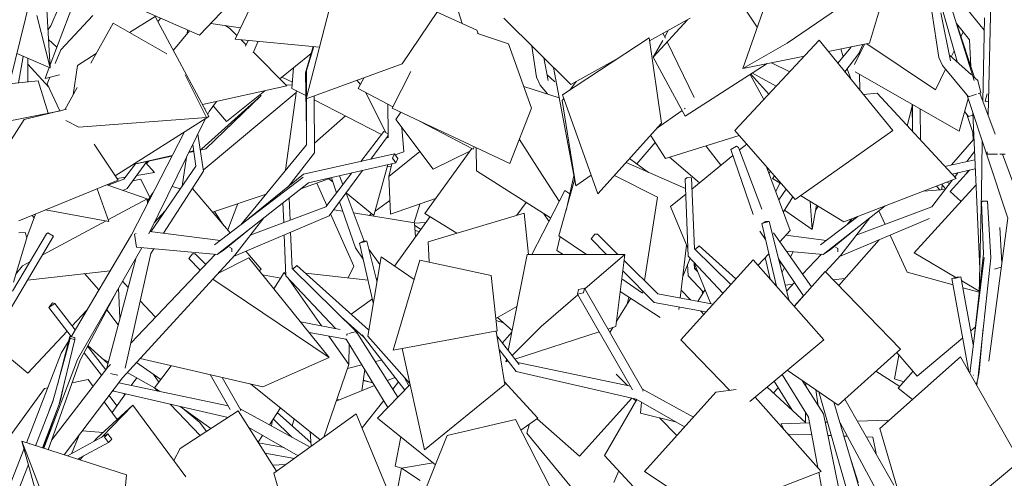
# Model space of a CAD drawing. Header units: millimetres. Extents: x -76432 to -27350, y -300 to 6935.
# Tile 23 of 75: x -72218 to -70189, y 3733 to 4677. Entities that reach past the tile are written whole.
import ezdxf

# ---------------------------------------------------------------- set-up
doc = ezdxf.new("R2010")
doc.units = ezdxf.units.MM
doc.header["$MEASUREMENT"] = 0
doc.layers.add('Nouveau_VRD _ Végétation.VRD', color=7, linetype='Continuous')

# ---------------------------------------------------------------- blocks, each defined once
blk = doc.blocks.new('Élément de coupe_43')
at = {"layer": 'Nouveau_VRD _ Végétation.VRD', "color": 7, "linetype": 'Continuous', "lineweight": 15}
for p, q in [((-71940.2, 4362.1), (-71957.6, 4382.1)), ((-71956.8, 4381.2), (-71951.8, 4385.7)), ((-71976.3, 4356.5), (-71940.2, 4362.1)), ((-71460.3, 4375), (-71452.7, 4373.9)), ((-72017.2, 4350.3), (-71999.8, 4352.9)), ((-70310.2, 4328.9), (-70317.3, 4337.2)), ((-71485.7, 4282.6), (-71454.9, 4304.5)), ((-71361.1, 4308.5), (-71361.2, 4308.6)), ((-71404.8, 4259.1), (-71393.2, 4297.5)), ((-71497.6, 4274.1), (-71492.5, 4277.7)), ((-71380.9, 4259.6), (-71404.5, 4258.2)), ((-71391.6, 4244.7), (-71404.2, 4254.2)), ((-71221, 4053.1), (-71236.5, 4057.3)), ((-70665, 3908.7), (-70655.2, 3919.3)), ((-71657.4, 3817.7), (-71695.4, 3855)), ((-71617.6, 3805.8), (-71687, 3868)), ((-71656.6, 3840.7), (-71652.2, 3855)), ((-71657, 3817.4), (-71659.5, 3819.8)), ((-71673.1, 3795.8), (-71725.8, 3805.7)), ((-71651.9, 3773.6), (-71712.4, 3784.6)), ((-71647.9, 3780.9), (-71647.9, 3781.3))]:
    blk.add_line(p, q, dxfattribs=at)
blk = doc.blocks.new('Élément de coupe_44')
at = {"layer": 'Nouveau_VRD _ Végétation.VRD', "color": 7, "linetype": 'Continuous', "lineweight": 15}
for p, q in [((-70389.6, 4458.7), (-70379.4, 4499.3)), ((-70263.1, 4477.6), (-70271.5, 4487.7)), ((-70252.3, 4438.4), (-70266.9, 4482.1)), ((-70263.1, 4477.6), (-70254.2, 4480.7)), ((-70253.7, 4428.9), (-70254.4, 4444.6)), ((-70298.2, 4378.1), (-70252, 4430.8)), ((-70302, 4339.6), (-70308, 4342.6)), ((-70318, 4327.1), (-70317.1, 4339.1)), ((-70578.1, 4283.9), (-70573.1, 4293)), ((-70637.6, 4199.4), (-70633.9, 4200.1)), ((-70630, 4188.6), (-70624.2, 4199.2)), ((-70624.6, 4198.7), (-70624.7, 4199.3)), ((-70681.4, 4184.1), (-70682.8, 4186.3)), ((-70671.7, 4142.6), (-70682.1, 4187.1)), ((-70677.6, 4191.9), (-70673.9, 4192.6)), ((-70642.5, 4165.8), (-70653.6, 4181.7)), ((-70840.7, 4149.3), (-70841.7, 4173.5)), ((-70827.8, 4164.8), (-70828.2, 4175)), ((-70821.3, 4158.4), (-70827.8, 4164.8)), ((-70826.5, 4163.5), (-70824.2, 4165.5)), ((-70647.3, 4156.9), (-70642.1, 4166.5)), ((-70646.7, 4171.9), (-70646.7, 4173.2)), ((-71629.1, 4154.9), (-71500.1, 4140.9)), ((-71481.8, 4138.9), (-71481.6, 4138.9)), ((-70809.2, 4116), (-70840.7, 4149.3)), ((-70542.2, 4141.6), (-70517.7, 4144.3)), ((-70661.5, 4131), (-70660.1, 4133.4)), ((-70659.3, 4128.6), (-70659, 4128.6)), ((-70640.6, 4130.6), (-70624.7, 4132.4)), ((-70637.5, 4119), (-70637.9, 4119.7)), ((-71535.2, 4070.8), (-71491, 4101.9)), ((-70811.7, 4115.7), (-70810.2, 4117.1)), ((-70810.6, 4113.6), (-70811.7, 4115.7)), ((-70618.3, 4090.6), (-70618.7, 4091.3)), ((-71550.2, 4060.2), (-71550, 4060.4)), ((-71485, 3973.1), (-71472.4, 3976.1)), ((-70415.8, 3937.4), (-70406.4, 3986)), ((-71542.5, 3959.1), (-71513, 3966.3)), ((-71460.3, 3934.2), (-71444.8, 3940.5)), ((-70396.3, 3931.6), (-70415.8, 3937.4)), ((-71565.7, 3891.7), (-71486.7, 3923.6)), ((-71449.1, 3916.5), (-71437.5, 3931)), ((-70599.2, 3847.3), (-70677.7, 3920.6)), ((-70626.5, 3872.8), (-70663.4, 3932.6)), ((-71512.5, 3836.8), (-71467.8, 3893)), ((-71617, 3798.8), (-71619.5, 3828.9))]:
    blk.add_line(p, q, dxfattribs=at)
blk = doc.blocks.new('Élément de coupe_45')
at = {"layer": 'Nouveau_VRD _ Végétation.VRD', "color": 7, "linetype": 'Continuous', "lineweight": 15}
for p, q in [((-70727.8, 4576.7), (-70646.1, 4812.3)), ((-71627.6, 4514.3), (-71566.9, 4749.7)), ((-70698.4, 4661.6), (-70764.9, 4762.3)), ((-71429.8, 4586.5), (-71324.8, 4741.9)), ((-70636.7, 4628.8), (-70481.8, 4734.8)), ((-70286, 4589.2), (-70327.4, 4736)), ((-70251.5, 4551.6), (-70308.6, 4736.4)), ((-70230.7, 4655.3), (-70301, 4742.5)), ((-70466.8, 4628.8), (-70440.3, 4718.6)), ((-70222.8, 4480.2), (-70216.8, 4713.9)), ((-70324.5, 4599.4), (-70338.6, 4694.2)), ((-70300, 4592.1), (-70319.9, 4691.3)), ((-71082.6, 4543.4), (-71220.7, 4680)), ((-70920.2, 4633.6), (-70836.7, 4680)), ((-70912.4, 4599.6), (-70842.3, 4676.9)), ((-70261.1, 4635.7), (-70287.8, 4669.2)), ((-70233.3, 4508.7), (-70230.3, 4680.7)), ((-70887.6, 4639.1), (-70892.5, 4649)), ((-70888.9, 4641.8), (-70881.6, 4655.1)), ((-70251.1, 4557.8), (-70286.1, 4663.8)), ((-71099.2, 4522.2), (-70921, 4639.7)), ((-70895.7, 4464.1), (-70921, 4639.7)), ((-70912.4, 4599.6), (-70893.1, 4634.3)), ((-70828.1, 4516.9), (-70883.8, 4631.2)), ((-70744.4, 4448.8), (-70570.7, 4634.6)), ((-70727.8, 4576.7), (-70636.7, 4628.8)), ((-70418.8, 4448.8), (-70570.7, 4634.6)), ((-70552.1, 4611.8), (-70466.8, 4628.8)), ((-70258.6, 4580.6), (-70261.1, 4635.7)), ((-71627.6, 4514.3), (-71429.8, 4586.5)), ((-71082.6, 4543.4), (-70983.6, 4598.4)), ((-70846.8, 4478.5), (-70912.4, 4599.6)), ((-70846.8, 4478.5), (-70677.6, 4586.7)), ((-70727.8, 4576.7), (-70601.2, 4602)), ((-70324.5, 4599.4), (-70316.9, 4583)), ((-70257.3, 4563.4), (-70302.3, 4603.8)), ((-71072.1, 4334.6), (-71118.2, 4578.7)), ((-70684.8, 4512.6), (-70712.7, 4564.3)), ((-70263.1, 4518.1), (-70316.9, 4583)), ((-71084.1, 4532.1), (-71071.2, 4549.7)), ((-70244.2, 4551.6), (-70254.1, 4560.5)), ((-70237.8, 4526.7), (-70244.2, 4551.6)), ((-70263.1, 4518.1), (-70246.6, 4523.8)), ((-70242.9, 4525), (-70237.8, 4526.7)), ((-70208.4, 4441.3), (-70239.8, 4526.1)), ((-70229, 4509.1), (-70224.8, 4524.7)), ((-71099.9, 4510.4), (-71096.6, 4515)), ((-71072.1, 4334.6), (-71099.9, 4510.4)), ((-71026.5, 4318.2), (-71099.2, 4522.2)), ((-70182.2, 4268.6), (-70266.9, 4522.7)), ((-70228.3, 4508.9), (-70229, 4509.1)), ((-70229, 4509.1), (-70222.1, 4507.6)), ((-70905.7, 4452.9), (-70853.2, 4490.3)), ((-70848.5, 4493.6), (-70846.5, 4495)), ((-70240.1, 4163.9), (-70254.4, 4485.1)), ((-71026.5, 4318.2), (-70895.7, 4464.1)), ((-70620.3, 4306.7), (-70744.4, 4448.8)), ((-70620.3, 4306.7), (-70418.8, 4448.8)), ((-70887.2, 4391.5), (-70918.2, 4439)), ((-70887.2, 4391.5), (-70735.4, 4438.5)), ((-70236.7, 4320.5), (-70234.8, 4426.5)), ((-70753, 4409.5), (-70741.4, 4416.4)), ((-70706.7, 4275.9), (-70753, 4409.5)), ((-70741.4, 4416.4), (-70736.7, 4414.2)), ((-70689, 4287.1), (-70736.7, 4414.2)), ((-70734.7, 4408.9), (-70720.1, 4420.9)), ((-70224.9, 4400.3), (-70224.7, 4404.8)), ((-70832.8, 4328.4), (-70748.8, 4397.3)), ((-70224.9, 4400.3), (-70203.5, 4400)), ((-70198.5, 4399.9), (-70187.7, 4400)), ((-70145.3, 4270.7), (-70193.1, 4400)), ((-70630.2, 4242.8), (-70679, 4373.9)), ((-71072.1, 4334.6), (-71040.3, 4357.2)), ((-70846.8, 4348.6), (-70842.9, 4352.2)), ((-70840.7, 4189.8), (-70846.8, 4348.6)), ((-70842.9, 4352.2), (-70833.7, 4351.1)), ((-70827.8, 4205.3), (-70833.7, 4351.1)), ((-70375.2, 4196.8), (-70247.7, 4336.3)), ((-70241.2, 4112.6), (-70236.7, 4320.5)), ((-70877, 4292.1), (-70845.6, 4317.8)), ((-70236.7, 4301.3), (-70234, 4303.5)), ((-70231.9, 4195.1), (-70236.7, 4301.3)), ((-70234, 4303.5), (-70224, 4303.5)), ((-70217.3, 4186.9), (-70224, 4303.5)), ((-70841.4, 4206.6), (-70877, 4292.1)), ((-71376, 4219.4), (-71178.2, 4278.9)), ((-71169.3, 4193.4), (-71178.2, 4278.9)), ((-70681.5, 4261.4), (-70689, 4257.4)), ((-70689, 4257.4), (-70673.8, 4261.2)), ((-70673.8, 4261.2), (-70681.5, 4261.4)), ((-70632.4, 4098.2), (-70673.8, 4261.2)), ((-70221.2, 3973.8), (-70182.2, 4268.6)), ((-70681.4, 4224.7), (-70692.8, 4241.6)), ((-70658.9, 4128.1), (-70689, 4257.4)), ((-70651.8, 4219.6), (-70630.2, 4242.8)), ((-70194.5, 4175.4), (-70198.8, 4249.3)), ((-71374.5, 4177.6), (-71376, 4219.4)), ((-71040.6, 4225.5), (-71032.7, 4235.2)), ((-71008.9, 4193.5), (-71040.6, 4225.5)), ((-71032.7, 4235.2), (-71027.3, 4235.2)), ((-70985.2, 4193.5), (-71027.3, 4235.2)), ((-70586.5, 4126.7), (-70664.8, 4238.2)), ((-70752.8, 4131.6), (-70827.8, 4205.3)), ((-70826.5, 4204.1), (-70818.2, 4211.4)), ((-70742.2, 4143.4), (-70818.2, 4211.4)), ((-71448.3, 3996.5), (-71393.2, 4181.6)), ((-71393.2, 4181.6), (-71246.8, 4150)), ((-71211.3, 3996.1), (-71172, 4193.4)), ((-71172, 4193.4), (-70971.1, 4193.5)), ((-71053.3, 4122.8), (-70971.1, 4193.5)), ((-70989.9, 4045.1), (-70971.1, 4193.5)), ((-70903.4, 4112.7), (-70972.7, 4181.2)), ((-70855.7, 4018), (-70706.9, 4182.3)), ((-70768.9, 4113.9), (-70840.7, 4189.8)), ((-70561.5, 4018), (-70706.9, 4182.3)), ((-70697, 4171.1), (-70674.5, 4195.2)), ((-70602.8, 4108.2), (-70654.3, 4184.6)), ((-70289.1, 4146.1), (-70375.2, 4196.8)), ((-70260.6, 3948.8), (-70230.8, 4187.4)), ((-70250.8, 4027.1), (-70231.9, 4195.1)), ((-70244.2, 3936.6), (-70217.3, 4186.9)), ((-70910.8, 4094.5), (-70975.4, 4159.7)), ((-70793.6, 4092), (-70829.3, 4177.8)), ((-70622, 4086.4), (-70558.6, 4158.4)), ((-70403.1, 3998.5), (-70558.6, 4158.4)), ((-70209.6, 4163.3), (-70195.6, 4167.3)), ((-71234.1, 4036.2), (-71246.8, 4150)), ((-70287, 4146.6), (-70297.4, 4144)), ((-70297.4, 4144), (-70289, 4144.8)), ((-70262.3, 3951.8), (-70297.4, 4144)), ((-70289, 4144.8), (-70278.6, 4147.4)), ((-70278.6, 4147.4), (-70287, 4146.6)), ((-70253.2, 4008.2), (-70278.6, 4147.4)), ((-70241.1, 4117.8), (-70277.1, 4139)), ((-71066.4, 4121.6), (-71068.5, 4112)), ((-71054.1, 4124.1), (-71066.4, 4121.6)), ((-71056.2, 4114.5), (-71054.1, 4124.1)), ((-70933.3, 3913.5), (-71054.1, 4124.1)), ((-71143.6, 4045.1), (-71067.7, 4110.5)), ((-71068.5, 4112), (-71056.2, 4114.5)), ((-70955.3, 3914.5), (-71068.5, 4112)), ((-70789.4, 4091.2), (-70903.4, 4112.7)), ((-71237, 4062), (-71193.3, 4086.3)), ((-70804, 4075.2), (-70910.8, 4094.5)), ((-71203.1, 3985.4), (-71143.6, 4045.1)), ((-71005.9, 4040), (-70989.9, 4045.1)), ((-70241.4, 3951.7), (-70232.8, 4042.8)), ((-71448.3, 3996.5), (-71234.1, 4036.2)), ((-71218.6, 3926.1), (-71236, 4035.8)), ((-71189.1, 3967.2), (-71234.5, 4026.3)), ((-71197.6, 3978.3), (-71023.9, 4034.2)), ((-70754.9, 3913.8), (-70855.7, 4018)), ((-70713.6, 3890.5), (-70561.5, 4018)), ((-71383.6, 3791.2), (-71429.9, 3999.9)), ((-71195.1, 3952.9), (-71229.9, 3997.7)), ((-70531.4, 3883.2), (-70403.1, 3998.5)), ((-71216, 3972.3), (-71214.8, 3978.3)), ((-71216, 3972.3), (-71212.8, 3975.6)), ((-70445.6, 3834.9), (-70279.9, 3982.7)), ((-70157.6, 3768), (-70279.9, 3982.7)), ((-71216, 3972.3), (-71211.4, 3973.8)), ((-70959.7, 3922.2), (-71192.3, 3971.3)), ((-70531.4, 3883.2), (-70636.4, 3955.3)), ((-70948, 3895.9), (-71195.1, 3952.9)), ((-70592.7, 3858.5), (-70647, 3946.4)), ((-70253.1, 3945.1), (-70252.6, 3945.2)), ((-70252.6, 3945.2), (-70252, 3945.3)), ((-70247.4, 3925.8), (-70244.2, 3936.6)), ((-70244.2, 3936.6), (-70242.1, 3947.7)), ((-70242.4, 3947.7), (-70242.1, 3947.7)), ((-70242.1, 3947.7), (-70242.3, 3948.6)), ((-70242.1, 3947.8), (-70241.4, 3951.7)), ((-71383.6, 3791.2), (-71218.6, 3926.1)), ((-70829.8, 3858.8), (-70934.7, 3915.9)), ((-70783.9, 3909.8), (-70741.6, 3915.7)), ((-70562, 3865.5), (-70605.7, 3934.2)), ((-70245.8, 3923), (-70245.5, 3932.1)), ((-70848.1, 3838.5), (-70948, 3895.9)), ((-70933.7, 3911.9), (-70933.3, 3913.5)), ((-70783.9, 3909.8), (-70930.4, 3746.9)), ((-70566.7, 3746.9), (-70702.5, 3899.9)), ((-70513.3, 3706.5), (-70571.2, 3910.5)), ((-70416.8, 3718.7), (-70517.6, 3895.7)), ((-70486, 3706), (-70540.6, 3889.5)), ((-71694.3, 3743), (-71524.4, 3865.7)), ((-71446, 3676.2), (-71524.4, 3865.7)), ((-70573.6, 3754.6), (-70592.7, 3858.5)), ((-70515.3, 3638.2), (-70562, 3865.5)), ((-71336.8, 3820.6), (-71196.6, 3853.6)), ((-71108, 3681.9), (-71196.6, 3853.6)), ((-70448.7, 3700.1), (-70527.8, 3846.6)), ((-70373.6, 3587.3), (-70445.6, 3834.9)), ((-71336.8, 3820.6), (-71393.4, 3681.9)), ((-70490.2, 3723.8), (-70508.8, 3782.7)), ((-70373.6, 3587.3), (-70157.6, 3768)), ((-71630, 3520.8), (-71694.3, 3743)), ((-70795.9, 3658.2), (-70930.4, 3746.9)), ((-70795.9, 3658.2), (-70566.7, 3746.9)), ((-70559.4, 3678.1), (-70571.8, 3745))]:
    blk.add_line(p, q, dxfattribs=at)
blk = doc.blocks.new('Élément de coupe_46')
at = {"layer": 'Nouveau_VRD _ Végétation.VRD', "color": 7, "linetype": 'Continuous', "lineweight": 15}
for p, q in [((-72153.6, 4664.2), (-72136.2, 4704)), ((-72159.3, 4656.6), (-72153.6, 4664.2)), ((-72158, 4538.2), (-72200.8, 4585.5)), ((-71996.2, 4329.4), (-71955.5, 4384.9)), ((-72003.2, 4348.5), (-71978.9, 4379.9)), ((-71488, 4274), (-71459.3, 4378.7)), ((-72035.6, 4336.3), (-72003.2, 4348.5)), ((-71572.8, 4343.1), (-71580.6, 4349.4)), ((-72005.1, 4325.6), (-71996.2, 4329.4)), ((-71955, 4302.7), (-71943.1, 4320.4)), ((-71886.6, 4328.9), (-71903.8, 4333.5)), ((-71585, 4294.7), (-71605.3, 4340.5)), ((-71488, 4274), (-71545.1, 4320.5)), ((-71797.6, 4253.9), (-71816.2, 4282.2)), ((-71789.2, 4244), (-71768.1, 4298.5)), ((-71551.9, 4282.8), (-71570.6, 4285.8)), ((-72187.9, 4269), (-72192.3, 4273.8)), ((-71529.4, 4169.8), (-71577.1, 4277)), ((-71404.5, 4259), (-71530.1, 4279.3)), ((-71402.6, 4229.3), (-71404.5, 4259)), ((-71394.6, 4240.5), (-71403.5, 4243.4)), ((-71541, 4145.3), (-71529.4, 4169.8)), ((-72054.6, 4121), (-72084.4, 4154.1)), ((-71680, 4145), (-71717.4, 4151.7)), ((-72109.8, 4046.5), (-72080.1, 4078.1)), ((-72201.2, 3949.4), (-72119.9, 4035.8)), ((-72201.2, 3949.4), (-72243.8, 3985.1)), ((-71939.8, 3919.2), (-71905.8, 3964.6)), ((-71513.2, 3912.9), (-71507, 3956.5)), ((-72109.9, 3929.3), (-72076.9, 3936.1)), ((-72066.6, 3922), (-72076.9, 3936.1)), ((-72166.8, 3917.5), (-72253.5, 3797.6)), ((-72166.8, 3917.5), (-72159.9, 3918.9)), ((-71929.1, 3911.4), (-71939.8, 3919.2)), ((-71490.2, 3929.2), (-71510.2, 3934.3)), ((-71490.2, 3929.2), (-71510.1, 3934.6)), ((-71490.2, 3929.2), (-71490.4, 3929.6)), ((-71560.1, 3894), (-71564.2, 3896.2)), ((-72016.9, 3853.7), (-72043.4, 3890.1)), ((-71824.2, 3834.9), (-71887.2, 3880.8)), ((-71703.4, 3842.7), (-71680.7, 3877.8)), ((-71726.5, 3806.9), (-71717.3, 3821.1))]:
    blk.add_line(p, q, dxfattribs=at)
blk = doc.blocks.new('Élément de coupe_47')
at = {"layer": 'Nouveau_VRD _ Végétation.VRD', "color": 7, "linetype": 'Continuous', "lineweight": 15}
for p, q in [((-72141.1, 4620.5), (-72158.1, 4636.4)), ((-71655.9, 4548.4), (-71677.8, 4558.7)), ((-71968.2, 4348.4), (-71984.4, 4345.5)), ((-71949.4, 4311), (-71968.2, 4348.4)), ((-72011.2, 4062.5), (-72014.2, 4124)), ((-72014.9, 4048.5), (-72038.1, 4079.5)), ((-72036.1, 3969), (-72077.4, 4005.8)), ((-72035.2, 3972.2), (-72047.3, 3978.9)), ((-71927.1, 3936.2), (-71977.2, 3971.1)), ((-71939.7, 3919.3), (-71996, 3950.5)), ((-71987.8, 3923.8), (-71976.5, 3939.7)), ((-71931, 3930.9), (-71942, 3946.6)), ((-71933.4, 3912.3), (-71940.6, 3919.8)), ((-72027.4, 3868), (-71999.8, 3906.8)), ((-71845.8, 3820.8), (-71907.8, 3885.6)), ((-71846.6, 3847.4), (-71882.8, 3877.6)), ((-71846.6, 3847.4), (-71832.9, 3829.2)), ((-71699.3, 3840.5), (-71696.8, 3852.8)), ((-71669.7, 3760.8), (-71696.6, 3759.7))]:
    blk.add_line(p, q, dxfattribs=at)
blk = doc.blocks.new('Élément de coupe_48')
at = {"layer": 'Nouveau_VRD _ Végétation.VRD', "color": 7, "linetype": 'Continuous', "lineweight": 15}
for p, q in [((-72154.9, 4584), (-72091.1, 4752.4)), ((-72132.9, 4614.9), (-72067, 4685.8)), ((-70279, 4642.1), (-70274.2, 4652.1)), ((-70498.3, 4584.8), (-70477.2, 4626.7)), ((-70489, 4607.6), (-70481, 4626)), ((-70330.9, 4532.9), (-70472.7, 4627.6)), ((-72132.9, 4614.9), (-72144.4, 4586.6)), ((-71153.3, 4558.9), (-71162.9, 4622.8)), ((-70532, 4587.2), (-70505.5, 4620)), ((-70521, 4600.9), (-70526.3, 4616.9)), ((-70517.7, 4569.7), (-70489, 4607.6)), ((-70505.5, 4620), (-70504.9, 4621.2)), ((-70487.7, 4606), (-70487.7, 4610.7)), ((-70298.7, 4600.5), (-70292.8, 4613.1)), ((-72220.3, 4547.1), (-72210.3, 4601.6)), ((-72200.7, 4549.1), (-72200.9, 4597.5)), ((-71128.8, 4551.6), (-71138.2, 4598.5)), ((-70631.2, 4569.9), (-70668.7, 4588.5)), ((-70258.9, 4586.5), (-70261.5, 4589.4)), ((-72165.5, 4556.1), (-72157, 4578.6)), ((-70674.3, 4523.8), (-70711.8, 4564.9)), ((-70659.1, 4540.1), (-70708.2, 4567.2)), ((-70505.8, 4555.1), (-70512.8, 4576.2)), ((-70282.7, 4447.7), (-70496.8, 4570)), ((-70487.2, 4532.4), (-70487.4, 4564.6)), ((-70330.9, 4532.9), (-70310.6, 4575.5)), ((-72165.5, 4556.1), (-72135.5, 4563.4)), ((-72155.8, 4558.5), (-72161.2, 4545)), ((-72135.1, 4489.3), (-72161.2, 4545)), ((-71153.3, 4558.9), (-71145.7, 4542.5)), ((-71115.4, 4549.1), (-71131.1, 4563.3)), ((-71839.7, 4367.5), (-71648.4, 4526.8)), ((-71669.9, 4367.1), (-71647.8, 4531.1)), ((-71669.4, 4542.4), (-71656.3, 4543)), ((-71130.4, 4524.1), (-71145.7, 4542.5)), ((-70479.3, 4522.8), (-70451.6, 4525.7)), ((-70288.8, 4350), (-70451.6, 4525.7)), ((-71842.7, 4410.8), (-71720.1, 4521)), ((-71834.3, 4410.8), (-71720.1, 4521)), ((-71723.7, 4521.7), (-71720.1, 4521)), ((-70378.8, 4448.2), (-70379.5, 4503)), ((-70282.7, 4447.7), (-70264.1, 4514.2)), ((-71432.5, 4486.6), (-71442.6, 4471.6)), ((-71432.7, 4486.4), (-71432.7, 4486.7)), ((-70378.8, 4447.1), (-70378.8, 4502.6)), ((-70362, 4429), (-70362.5, 4493.3)), ((-71610.3, 4423), (-71546.7, 4479.2)), ((-71366.1, 4369.3), (-71442.6, 4471.6)), ((-71426.7, 4405.1), (-71430.4, 4455.3)), ((-70946.2, 4380), (-70908.4, 4424.1)), ((-71869.4, 4403.3), (-71859.1, 4405.5)), ((-71868.6, 4404.9), (-71859.3, 4407)), ((-71846, 4410), (-71842.7, 4410.8)), ((-71845.8, 4408.3), (-71834.3, 4410.8)), ((-71457, 4354), (-71393.2, 4405.6)), ((-71443.9, 4398.8), (-71426.7, 4405.1)), ((-71366.1, 4369.3), (-71290.4, 4406.3)), ((-70773.1, 4377.3), (-70804.4, 4417.1)), ((-70266.8, 4385.1), (-70250.8, 4405.8)), ((-71984.7, 4378.7), (-71904.1, 4395.9)), ((-71984.4, 4378.9), (-71903.5, 4397.1)), ((-71883, 4334.2), (-71874.1, 4393.8)), ((-70817.6, 4340.9), (-70878.9, 4394.1)), ((-70312, 4375), (-70250.1, 4388.8)), ((-71457, 4354), (-71451.2, 4380.5)), ((-70674, 4360.5), (-70671.5, 4365.3)), ((-70301.1, 4323.1), (-70261.4, 4367)), ((-70296.9, 4358.7), (-70249.2, 4369.8)), ((-70291.6, 4353), (-70285, 4361.5)), ((-70267.9, 4359.8), (-70262.9, 4366.6)), ((-71638.5, 4328.5), (-71571.8, 4352.6)), ((-71565, 4320.6), (-71575.6, 4351.2)), ((-71552, 4337.5), (-71558.8, 4355.6)), ((-71453.8, 4276.7), (-71457, 4354)), ((-70662.5, 4355), (-70667.1, 4350)), ((-70648, 4338.4), (-70667.1, 4350)), ((-70660.3, 4323.6), (-70651.8, 4340.7)), ((-70652.1, 4340.3), (-70651.7, 4340.6)), ((-70520.1, 4260.7), (-70288.8, 4350)), ((-70338.7, 4292), (-70296.1, 4347.2)), ((-72038.3, 4337.2), (-71955.4, 4308.2)), ((-71784, 4237.9), (-71862, 4329.6)), ((-70653.8, 4306.3), (-70638.9, 4328)), ((-70311.2, 4327.6), (-70355.8, 4324.1)), ((-70322, 4326.7), (-70328.9, 4334.5)), ((-70278.3, 4302.8), (-70301.1, 4323.1)), ((-72035.1, 4265.3), (-71955.4, 4308.2)), ((-71954.7, 4297.8), (-71955.4, 4308.2)), ((-71820.5, 4280.8), (-71710.1, 4318)), ((-71660.6, 4264.2), (-71662.5, 4309.7)), ((-71525.6, 4207), (-71558.6, 4302.1)), ((-71508.1, 4220.9), (-71545.4, 4320.1)), ((-71453.8, 4276.7), (-71361.1, 4308.6)), ((-70644.5, 4281.3), (-70624.9, 4312)), ((-70520.1, 4260.7), (-70608.9, 4314.7)), ((-70585, 4245), (-70589.5, 4302.9)), ((-71940.6, 4258.9), (-71917.5, 4284.1)), ((-71673.7, 4259.2), (-71675.3, 4299.7)), ((-70585, 4245), (-70642.1, 4285.1)), ((-70585, 4245), (-70576.2, 4294.8)), ((-70562.5, 4193.7), (-70434.5, 4293.8)), ((-70494.3, 4233.1), (-70338.7, 4292)), ((-70435, 4255.6), (-70448, 4283.2)), ((-72203.3, 4228.4), (-72185, 4276.8)), ((-72171.3, 4192), (-72039.7, 4262.8)), ((-70568.1, 4213.1), (-70490.9, 4272)), ((-70528.7, 4189.5), (-70343.3, 4268)), ((-70526.2, 4192.3), (-70466.6, 4268.7)), ((-70513.7, 4254.6), (-70503.4, 4267.2)), ((-70510.9, 4256.7), (-70493, 4271.2)), ((-71656.6, 4164.8), (-71659.6, 4239.2)), ((-70548.1, 4202.9), (-70499.4, 4243)), ((-71669.6, 4149.3), (-71672.8, 4233.7)), ((-71510.3, 4220.9), (-71517.8, 4216.9)), ((-71517.8, 4216.9), (-71502.6, 4220.7)), ((-71502.6, 4220.7), (-71510.3, 4220.9)), ((-71481.7, 4138.5), (-71502.6, 4220.7)), ((-70639.4, 4233), (-70555.8, 4222.5)), ((-70530.6, 4129.6), (-70447.3, 4223.9)), ((-70389.2, 4157.3), (-70424.8, 4233.5)), ((-71720.3, 4163.1), (-71751.9, 4200.2)), ((-71510.2, 4184.1), (-71525.6, 4207)), ((-71489.2, 4093.8), (-71517.8, 4216.9)), ((-71476, 4172.6), (-71498.5, 4204.6)), ((-70638.4, 4200.5), (-70562.5, 4193.7)), ((-70562.5, 4193.7), (-70548.1, 4202.9)), ((-70537.2, 4208.7), (-70532.2, 4205.6)), ((-70532.2, 4205.6), (-70532.5, 4198.7)), ((-71869.4, 4185), (-71861.5, 4194.7)), ((-71845.7, 4161.1), (-71869.4, 4185)), ((-71861.5, 4194.7), (-71856.2, 4194.7)), ((-71834.3, 4173.1), (-71856.2, 4194.7)), ((-70605, 4153), (-70565.9, 4194)), ((-70557.9, 4157.7), (-70526.2, 4192.3)), ((-72226, 4152.2), (-72212.2, 4169.9)), ((-72212.2, 4169.9), (-72196.8, 4178.3)), ((-72201.7, 4140.6), (-72031.4, 4160.2)), ((-71724.2, 4160.1), (-71720.3, 4163.1)), ((-71524.8, 4035.2), (-71656.6, 4164.8)), ((-71655.3, 4163.5), (-71647, 4170.9)), ((-71499.2, 4038.6), (-71647, 4170.9)), ((-71994.3, 4125.7), (-72005.9, 4138.4)), ((-71694, 4122.7), (-71672.9, 4156.3)), ((-71669.7, 4153.3), (-71672.9, 4156.3)), ((-71669.6, 4151.7), (-71672.9, 4156.3)), ((-71566.9, 4041), (-71669.6, 4149.3)), ((-71595.8, 4046.5), (-71663.4, 4142.8)), ((-71481.3, 4141.3), (-71483.1, 4144)), ((-70295, 4130.8), (-70389.2, 4157.3)), ((-70820.4, 4097), (-70805.9, 4121.5)), ((-70637.7, 4118.8), (-70621.4, 4135.8)), ((-70241.1, 4115.7), (-70274.5, 4125.1)), ((-71938.1, 4064.2), (-71969.4, 4098.4)), ((-70622.6, 4087.1), (-70603, 4108.5)), ((-72149.9, 4093.9), (-72157.6, 4084.3)), ((-72157.6, 4084.3), (-72145, 4092.4)), ((-72111.5, 4025), (-72157.6, 4084.3)), ((-72145, 4092.4), (-72149.9, 4093.9)), ((-72103.6, 4038.3), (-72145, 4092.4)), ((-71509.4, 4023.8), (-71555.5, 4065.4)), ((-71557.6, 4039.2), (-71639, 4054.6)), ((-71498.5, 4037.8), (-71499.2, 4038.6)), ((-70258.3, 4036.3), (-70248.9, 4044.3)), ((-71545.5, 4018.9), (-71621.2, 4032.6)), ((-71539.9, 3966.7), (-71581, 4025.3)), ((-71544.7, 4017.5), (-71546, 4019)), ((-71459.1, 3878.8), (-71545.5, 4018.9)), ((-71543.9, 4029.5), (-71542, 4030.1)), ((-71543.8, 4026.5), (-71543.9, 4029.5)), ((-71539.9, 4030.7), (-71524.8, 4035.2)), ((-71524.8, 4035.2), (-71524.7, 4031.6)), ((-71522.9, 4032.7), (-71524.7, 4033)), ((-71438.5, 3900), (-71522.9, 4032.7)), ((-71424.6, 3914.3), (-71512.4, 4027.9)), ((-71507, 4020.9), (-71509.4, 4023.8)), ((-70368.8, 3943.2), (-70275.1, 4022.2)), ((-72040.4, 3956), (-72077.9, 4004.9)), ((-71539.3, 4008.8), (-71539.9, 3966.7)), ((-72049.1, 3944.7), (-72085.2, 3991.2)), ((-70368.8, 3943.2), (-70411.1, 3991.4)), ((-71591.4, 3817.3), (-71539.9, 3966.7)), ((-71784.1, 3874), (-71825.5, 3946.2)), ((-71762.2, 3873), (-71800.9, 3940.5)), ((-71416.3, 3922.8), (-71425.7, 3941.1)), ((-70404.7, 3922), (-70453.7, 3953)), ((-70407.7, 3918.6), (-70377.4, 3953.1)), ((-71788.5, 3881.7), (-72013.8, 3929.3)), ((-71598.6, 3812.1), (-71742.4, 3927.1)), ((-70598.1, 3922.2), (-70598, 3928.9)), ((-70572.5, 3882), (-70577.4, 3914.7)), ((-70378.3, 3894.9), (-70407.7, 3918.6)), ((-72023.9, 3912.4), (-72025.3, 3914.1)), ((-71788.5, 3858), (-72023.9, 3912.4)), ((-71619.5, 3797), (-71763.6, 3875.4)), ((-71887.1, 3794), (-71767.6, 3871.6)), ((-71688.6, 3747.1), (-71767.6, 3871.6)), ((-71762.5, 3871.4), (-71762.2, 3873)), ((-70599.2, 3846.8), (-70598.9, 3868.6)), ((-71644.2, 3779.2), (-71746, 3837.6)), ((-70590.6, 3847), (-70649.2, 3845.1)), ((-70644.4, 3834.4), (-70649.2, 3845.1)), ((-70553.5, 3848.3), (-70558.5, 3848.1)), ((-70430.7, 3852.4), (-70491.8, 3850.3)), ((-70429.8, 3849), (-70430.7, 3852.4)), ((-72095.1, 3821.6), (-72111.2, 3783.3)), ((-72088.2, 3830.7), (-72046, 3826.9)), ((-70586, 3821.9), (-70634.8, 3823.6)), ((-70545.6, 3820.6), (-70552.8, 3820.8)), ((-70513.1, 3819.5), (-70519.8, 3819.7)), ((-70459.9, 3817.7), (-70473.4, 3818.1)), ((-70453.6, 3783.4), (-70459.9, 3817.7)), ((-71887.1, 3794), (-71900.2, 3769.2))]:
    blk.add_line(p, q, dxfattribs=at)
blk = doc.blocks.new('Élément de coupe_49')
at = {"layer": 'Nouveau_VRD _ Végétation.VRD', "color": 7, "linetype": 'Continuous', "lineweight": 15}
for p, q in [((-71773.7, 4636.9), (-71710.2, 4770.5)), ((-71847.4, 4645.1), (-72101.5, 4756.9)), ((-71847.4, 4645.1), (-71741.2, 4756.9)), ((-72259.3, 4464.5), (-72190.1, 4742.3)), ((-71306.2, 4669.1), (-71327.8, 4737.5)), ((-72154.6, 4577.6), (-72163.2, 4723.2)), ((-71275.7, 4655.2), (-71358, 4692.8)), ((-72154.6, 4577.6), (-72182.6, 4685.4)), ((-72025.1, 4669.7), (-72071.2, 4587.5)), ((-72025.1, 4669.7), (-71914.9, 4606.9)), ((-71991.4, 4650.5), (-71938.3, 4683.8)), ((-71827.8, 4477.9), (-71938.3, 4683.8)), ((-71932.8, 4673.6), (-71927.1, 4680.1)), ((-71762.7, 4660), (-71824.2, 4669.5)), ((-71867.7, 4654), (-71900.9, 4614.1)), ((-71872.8, 4648), (-71872.3, 4656.1)), ((-71793.8, 4664.8), (-71784.8, 4659.2)), ((-71770.1, 4644.3), (-71784.8, 4659.2)), ((-71273.5, 4648.6), (-71275.7, 4655.2)), ((-71210.6, 4627.3), (-71274.5, 4648.9)), ((-71600.2, 4620.5), (-71773.7, 4636.9)), ((-71751.4, 4625.4), (-71761.7, 4635.8)), ((-71752.6, 4622.7), (-71747.2, 4634.4)), ((-71737, 4608.6), (-71726.6, 4632.5)), ((-71163.1, 4495.1), (-71210.6, 4627.3)), ((-72154.6, 4577.6), (-72223.7, 4607.4)), ((-72098.8, 4583), (-72060, 4607.4)), ((-71667.6, 4540.6), (-71736.3, 4610.1)), ((-71682.1, 4555.2), (-71617.1, 4607.6)), ((-71628.8, 4567.8), (-71612.9, 4621.7)), ((-71627.2, 4572.3), (-71611.5, 4621.6)), ((-72098.8, 4583), (-72107.5, 4522.6)), ((-71656.9, 4535.7), (-71653.5, 4578.3)), ((-71627.1, 4448.2), (-71628.8, 4567.8)), ((-71627.2, 4516.1), (-71627.2, 4572.3)), ((-71450.7, 4495.1), (-71411.9, 4570.3)), ((-72179.8, 4551.2), (-72239.2, 4545.3)), ((-72179.8, 4551.2), (-72158.8, 4484.6)), ((-71832.9, 4475.4), (-71876.9, 4563.3)), ((-71515.7, 4543.7), (-71523.1, 4552.5)), ((-71520.3, 4535.1), (-71508, 4558)), ((-72099.2, 4537.4), (-72124.8, 4491.7)), ((-71840.8, 4502.3), (-71667.6, 4540.6)), ((-71791.4, 4467.1), (-71712.6, 4530.6)), ((-71628.1, 4521), (-71656.9, 4535.7)), ((-71449.3, 4497.7), (-71520.3, 4535.1)), ((-71464.4, 4445.5), (-71504.5, 4526.8)), ((-71106.5, 4516.4), (-71179.1, 4539.8)), ((-71827.5, 4488.2), (-71812.1, 4508.6)), ((-71627.1, 4419.2), (-71627.2, 4514.5)), ((-71610.2, 4403), (-71611.1, 4520.3)), ((-71472.1, 4440.9), (-71611, 4512.2)), ((-72133.3, 4489.7), (-72305.8, 4455.2)), ((-72208.8, 4471.3), (-72121.1, 4492.6)), ((-71836.5, 4494.3), (-71835.9, 4494.4)), ((-71830.3, 4482.6), (-71827.5, 4488.2)), ((-71791.4, 4467.1), (-71818.9, 4499.6)), ((-71458.8, 4442.3), (-71459, 4502.8)), ((-71207.7, 4380.9), (-71450.7, 4495.1)), ((-71207.7, 4380.9), (-71163.1, 4495.1)), ((-72208.8, 4471.3), (-72289, 4346.8)), ((-72095.8, 4455.8), (-72122.5, 4469.5)), ((-72095.8, 4455.8), (-71832.9, 4475.4)), ((-72020.9, 4355.8), (-71827.8, 4477.9)), ((-71952, 4235.8), (-71834.7, 4473.5)), ((-71283.5, 4410.2), (-71393.9, 4468.4)), ((-71987.5, 4234.3), (-71878.2, 4446)), ((-71515.2, 4385.1), (-71467.3, 4447.1)), ((-71467.3, 4447.1), (-71458.8, 4442.3)), ((-71458.8, 4442.3), (-71460.1, 4436.4)), ((-71458.8, 4434.1), (-71458.8, 4442.2)), ((-71839.3, 4365.1), (-71850.7, 4441.2)), ((-71494.3, 4389.7), (-71460.1, 4436.4)), ((-71458.8, 4434.1), (-71461, 4435.2)), ((-71458.8, 4434.1), (-71460, 4436.6)), ((-71146.8, 4365.8), (-71188.3, 4430.5)), ((-72014.9, 4346.8), (-72064.5, 4421)), ((-71854.8, 4375.2), (-71861.1, 4420)), ((-71762.1, 4254.6), (-71627.1, 4419.2)), ((-71664.7, 4333.1), (-71610.2, 4403)), ((-71383, 4278.2), (-71286.5, 4411.8)), ((-71283.5, 4410.2), (-71281.4, 4415.5)), ((-71276.5, 4365.8), (-71277.1, 4413.5)), ((-71632.8, 4358.9), (-71445.3, 4400.6)), ((-71622.7, 4340.8), (-71442.9, 4382.5)), ((-71445.3, 4400.6), (-71449.8, 4391.6)), ((-71449.8, 4391.6), (-71442.9, 4382.5)), ((-71438.4, 4391.5), (-71445.3, 4400.6)), ((-71442.9, 4382.5), (-71438.4, 4391.5)), ((-70846.1, 4329.7), (-70968.6, 4382.8)), ((-70922.3, 4362.7), (-70961.3, 4390.9)), ((-71947.5, 4240.5), (-71854.8, 4375.2)), ((-71921.2, 4237.2), (-71839.3, 4365.1)), ((-71587.1, 4292), (-71533.4, 4361.5)), ((-71580.1, 4272.9), (-71511.3, 4366.6)), ((-71124, 4268.7), (-71276.5, 4365.8)), ((-71106.2, 4303.6), (-71146.8, 4365.8)), ((-72219.4, 4262.6), (-72014.9, 4346.8)), ((-71816.5, 4213.1), (-71633.5, 4352.8)), ((-71810.9, 4193.7), (-71622.7, 4340.8)), ((-71759.3, 4256.7), (-71632.8, 4358.9)), ((-71106.8, 4232.3), (-71074.5, 4347.1)), ((-71092.2, 4284.4), (-71076.1, 4355.4)), ((-70903.6, 4311.9), (-70992.4, 4356.2)), ((-72033.9, 4261.8), (-72058.4, 4328.9)), ((-71162.5, 4193.4), (-71095, 4325.4)), ((-71084.4, 4318.7), (-71095, 4325.4)), ((-71193.4, 4274.3), (-71174.6, 4300.9)), ((-70930.8, 4139.8), (-70903.6, 4311.9)), ((-72033.9, 4261.8), (-72164.4, 4285.3)), ((-71742.7, 4233.1), (-71587.1, 4292)), ((-71777.1, 4189.5), (-71580.1, 4272.9)), ((-71774.5, 4192.3), (-71715, 4268.7)), ((-71445.4, 4169.7), (-71372.3, 4271.5)), ((-71317, 4237.2), (-71383, 4278.2)), ((-71127.5, 4261.9), (-71137.7, 4277.5)), ((-71949.6, 4240.7), (-71804.2, 4222.5)), ((-71796.5, 4202.9), (-71747.8, 4243)), ((-72235.2, 4083.9), (-72148.2, 4231)), ((-72232.2, 4118.3), (-72162.7, 4236)), ((-72230.6, 4136.7), (-72203.2, 4228)), ((-72219.5, 4238.2), (-72206.2, 4238.7)), ((-72206.2, 4238.7), (-72203.2, 4228)), ((-72162.7, 4236), (-72159.7, 4238.4)), ((-72159.7, 4238.4), (-72148.2, 4231)), ((-72112, 4024.2), (-71987.5, 4234.3)), ((-71977.5, 4236.5), (-71981.3, 4235.1)), ((-71981.3, 4235.1), (-71977.4, 4208.6)), ((-71110.9, 4201.6), (-71104.4, 4230.6)), ((-71050.3, 4193.5), (-71106.8, 4232.3)), ((-72098.5, 3977), (-71966.2, 4207.6)), ((-71977.4, 4208.6), (-71810.9, 4193.7)), ((-71947.8, 4195.6), (-71941.5, 4205.4)), ((-71810.9, 4193.7), (-71796.5, 4202.9)), ((-71785.6, 4208.7), (-71780.6, 4205.6)), ((-71780.6, 4205.6), (-71780.9, 4198.7)), ((-71098.4, 4193.4), (-71110.9, 4201.6)), ((-70856.9, 4103.9), (-70843.8, 4212.5)), ((-72039.1, 3957.6), (-71977.9, 4187.2)), ((-72006, 3939.7), (-71774.5, 4192.3)), ((-72000.1, 3959.5), (-71947.8, 4195.6)), ((-71988.7, 4011.2), (-71814.3, 4194)), ((-71745.5, 4186.4), (-71809.5, 4154.1)), ((-71745.5, 4186.4), (-71580, 3981.5)), ((-71500.6, 4025.6), (-71473.3, 4188.7)), ((-71404.9, 4142.2), (-71473.3, 4188.7)), ((-70851.5, 4148.5), (-70836.8, 4185.7)), ((-71580, 3981.5), (-71819.9, 4142.8)), ((-70934.9, 4114.2), (-70977.5, 4143.5)), ((-72093.4, 3975.8), (-72016.1, 4120.7)), ((-70934.9, 4114.2), (-70934.3, 4118.2)), ((-70836.1, 4100), (-70855, 4120.3)), ((-70988.7, 4054.7), (-70959, 4103.4)), ((-70898, 4063.9), (-70980.7, 4117.4)), ((-70966.1, 4091.8), (-70962.7, 4105.8)), ((-70859.8, 4080.4), (-70859.2, 4085.2)), ((-70808.4, 4070.3), (-70814.8, 4077.1)), ((-71203.1, 4037.2), (-71233.3, 4064)), ((-70987, 4057.5), (-70988.1, 4058.8)), ((-71001.9, 4033.1), (-70995.6, 4043.3)), ((-72149.6, 3890.5), (-72113.7, 4020.5)), ((-72140, 3925.4), (-72114.1, 4024.6)), ((-72136.4, 3885.6), (-72103.8, 4018.5)), ((-72132, 3990.3), (-72116, 4017.4)), ((-72104.3, 4022.6), (-72114.1, 4024.6)), ((-72114.1, 4024.6), (-72113.7, 4020.5)), ((-72113.7, 4020.5), (-72103.8, 4018.5)), ((-72103.8, 4018.5), (-72104.3, 4022.6)), ((-71413.9, 3927.9), (-71500.6, 4025.6)), ((-71223.2, 4011.7), (-71203.9, 4033.4)), ((-72204, 3805.9), (-72132, 3990.3)), ((-72168.1, 3794.4), (-72098.5, 3977)), ((-72158.9, 3791.4), (-72093.4, 3975.8)), ((-71716.9, 3921.2), (-71969.7, 3979.3)), ((-71716.9, 3921.2), (-71580, 3981.5)), ((-72151.7, 3811.7), (-72036.3, 3961.3)), ((-72036.3, 3961.3), (-72030.6, 3967.2)), ((-72125.9, 3780.9), (-72006, 3939.7)), ((-72030.5, 3948.5), (-72025.7, 3947)), ((-72025.7, 3947), (-72015.2, 3944.7)), ((-70965.8, 3923.5), (-70989.2, 3947)), ((-72133.8, 3893.3), (-72124.4, 3934.4)), ((-71480.7, 3856.6), (-71413.5, 3925.7)), ((-71150.2, 3856.6), (-71219.5, 3932.2)), ((-71064.7, 3778.1), (-70956.9, 3897.9)), ((-71013.2, 3779.7), (-70946.6, 3895)), ((-70948.1, 3892.4), (-70954.2, 3897.3)), ((-72184.9, 3799.8), (-72149.6, 3890.5)), ((-72170.5, 3795.2), (-72136.4, 3885.6)), ((-72156.7, 3872.3), (-72148.8, 3893.6)), ((-72136.4, 3885.6), (-72133.8, 3893.3)), ((-72058.9, 3815.1), (-71984.9, 3883.1)), ((-72048.4, 3817.6), (-71984.9, 3883.1)), ((-71875.3, 3735.8), (-71984.9, 3883.1)), ((-70938.5, 3866.7), (-70937, 3889.5)), ((-72169.4, 3794.8), (-72141.3, 3872.5)), ((-71361.3, 3760.6), (-71480.7, 3856.6)), ((-71185.5, 3832), (-71150.2, 3856.6)), ((-71064.7, 3778.1), (-71151.8, 3855.4)), ((-70866.5, 3849.1), (-70938.5, 3866.7)), ((-70863.8, 3821), (-70899.9, 3857.2)), ((-71172.9, 3825.4), (-71167.6, 3844.5)), ((-72119.4, 3778.8), (-72035.9, 3824.4)), ((-72064.2, 3809), (-72058.9, 3815.1)), ((-72035.9, 3824.4), (-72042.9, 3817.7)), ((-72042.9, 3817.7), (-72034.9, 3806.7)), ((-72028, 3813.4), (-72035.9, 3824.4)), ((-72034.9, 3806.7), (-72028, 3813.4)), ((-71444.2, 3757.9), (-71432.7, 3818)), ((-71074.7, 3706.2), (-71172.9, 3825.4)), ((-72249.8, 3688.6), (-72208.8, 3793.7)), ((-72164.8, 3635), (-72213, 3808.8)), ((-71998, 3739.8), (-72213, 3808.8)), ((-72146.6, 3635), (-72213, 3808.8)), ((-72197.1, 3803.7), (-72197.2, 3803.8)), ((-72196.5, 3803.5), (-72197.2, 3803.8)), ((-72197.1, 3803.7), (-72197.2, 3803.8)), ((-72098.3, 3772), (-72034.9, 3806.7)), ((-72096.9, 3771.6), (-72094.8, 3774)), ((-72094, 3770.6), (-72086.2, 3778.7)), ((-70915.6, 3674.6), (-71013.2, 3779.7)), ((-72287.8, 3534.7), (-72199.8, 3761.3)), ((-71445.2, 3678), (-71431.2, 3753.6)), ((-71431.1, 3753.6), (-71444.2, 3757.9)), ((-71366, 3764.4), (-71431.2, 3753.6)), ((-71392.4, 3728.2), (-71431.2, 3753.6)), ((-72018, 3514.7), (-71998, 3739.8)), ((-70994.1, 3723.9), (-70983.5, 3747.7))]:
    blk.add_line(p, q, dxfattribs=at)
blk = doc.blocks.new('Élément de coupe_50')
at = {"layer": 'Nouveau_VRD _ Végétation.VRD', "color": 7, "linetype": 'Continuous', "lineweight": 15}
for p, q in [((-72017.3, 3882.1), (-72033.4, 3903.4)), ((-72001.2, 3904.8), (-72003, 3907.5))]:
    blk.add_line(p, q, dxfattribs=at)

msp = doc.modelspace()

# ---------------------------------------------------------------- block references
at = {"layer": 'Nouveau_VRD _ Végétation.VRD', "lineweight": 0}
for name in ['Élément de coupe_47', 'Élément de coupe_48', 'Élément de coupe_44', 'Élément de coupe_46', 'Élément de coupe_45', 'Élément de coupe_49', 'Élément de coupe_50', 'Élément de coupe_43']:
    msp.add_blockref(name, (0, 0), dxfattribs=at)

doc.saveas('drawing.dxf')
